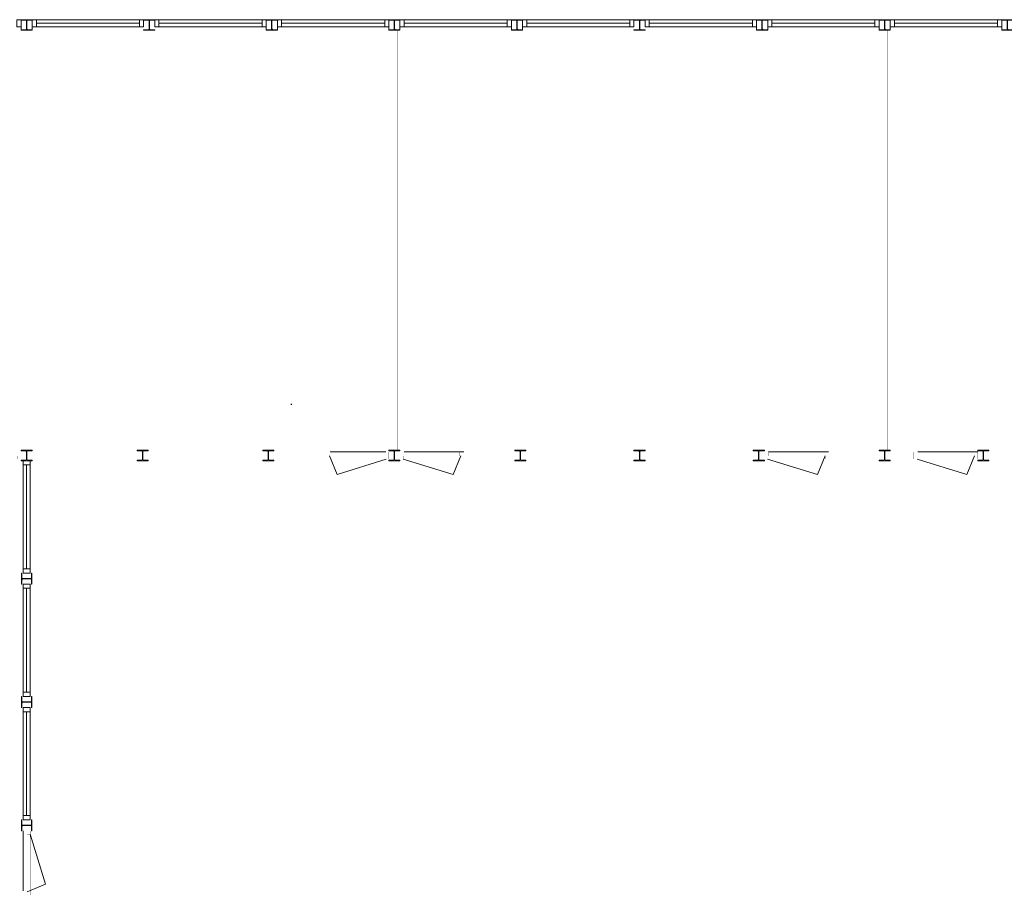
# Model space of a CAD drawing. Header units: millimetres. Extents: x 0 to 168869, y 0 to 118900.
# Tile 14 of 17: x 135229 to 151133, y 19943 to 34063. Entities that reach past the tile are written whole.
import ezdxf

# ---------------------------------------------------------------- set-up
doc = ezdxf.new("R2010")
doc.units = ezdxf.units.MM
doc.header["$MEASUREMENT"] = 0
for name, color, linetype in [('Binnenkozijn', 4, 'CONTINUOUS'), ('Binnenmuur', 1, 'CONTINUOUS'), ('Buitenmuur', 1, 'CONTINUOUS'), ('Profiel', 5, 'CONTINUOUS'), ('Timmerwerk', 5, 'CONTINUOUS'), ('wandopeningen binnen', 4, 'CONTINUOUS'), ('wandopeningen buiten', 4, 'CONTINUOUS')]:
    doc.layers.add(name, color=color, linetype=linetype)

msp = doc.modelspace()

# ---------------------------------------------------------------- linework, layer by layer
at = {"layer": 'Binnenkozijn', "lineweight": 0}
for p, q in [((135498.696, 34006.127), (137164.696, 34006.127)), ((137164.696, 33949.127), (135498.696, 33949.127)), ((137478.696, 34006.127), (139144.696, 34006.127)), ((139144.696, 33949.127), (137478.696, 33949.127)), ((139458.696, 34006.127), (141124.696, 34006.127)), ((141124.696, 33949.127), (139458.696, 33949.127)), ((141438.696, 34006.127), (143104.696, 34006.127)), ((143104.696, 33949.127), (141438.696, 33949.127)), ((143418.696, 34006.127), (145084.696, 34006.127)), ((145084.696, 33949.127), (143418.696, 33949.127)), ((145398.696, 34006.127), (147064.696, 34006.127)), ((147064.696, 33949.127), (145398.696, 33949.127)), ((147378.696, 34006.127), (149044.696, 34006.127)), ((149044.696, 33949.127), (147378.696, 33949.127)), ((149358.696, 34006.127), (151024.696, 34006.127)), ((151024.696, 33949.127), (149358.696, 33949.127)), ((135341.696, 25186.627), (135341.696, 26866.627)), ((135398.696, 26866.627), (135398.696, 25186.627)), ((135341.696, 23192.626), (135341.696, 24872.626)), ((135398.696, 24872.626), (135398.696, 23192.626)), ((135341.696, 21198.626), (135341.696, 22878.626)), ((135398.696, 22878.626), (135398.696, 21198.626))]:
    msp.add_line(p, q, dxfattribs=at)
for points in [[(135184.696, 34063.127), (135251.696, 34063.127), (135251.696, 33949.127), (135184.696, 33949.127), (135184.696, 34063.127)], [(135431.696, 34063.127), (135498.696, 34063.127), (135498.696, 33949.127), (135431.696, 33949.127), (135431.696, 34063.127)], [(135498.696, 34063.127), (137164.696, 34063.127)], [(137164.696, 34063.127), (137231.696, 34063.127), (137231.696, 33949.127), (137164.696, 33949.127), (137164.696, 34063.127)], [(137411.696, 34063.127), (137478.696, 34063.127), (137478.696, 33949.127), (137411.696, 33949.127), (137411.696, 34063.127)], [(137478.696, 34063.127), (139144.696, 34063.127)], [(139144.696, 34063.127), (139211.696, 34063.127), (139211.696, 33949.127), (139144.696, 33949.127), (139144.696, 34063.127)], [(139391.696, 34063.127), (139458.696, 34063.127), (139458.696, 33949.127), (139391.696, 33949.127), (139391.696, 34063.127)], [(139458.696, 34063.127), (141124.696, 34063.127)], [(141124.696, 34063.127), (141191.696, 34063.127), (141191.696, 33949.127), (141124.696, 33949.127), (141124.696, 34063.127)], [(141371.696, 34063.127), (141438.696, 34063.127), (141438.696, 33949.127), (141371.696, 33949.127), (141371.696, 34063.127)], [(141438.696, 34063.127), (143104.696, 34063.127)], [(143104.696, 34063.127), (143171.696, 34063.127), (143171.696, 33949.127), (143104.696, 33949.127), (143104.696, 34063.127)], [(143351.696, 34063.127), (143418.696, 34063.127), (143418.696, 33949.127), (143351.696, 33949.127), (143351.696, 34063.127)], [(143418.696, 34063.127), (145084.696, 34063.127)], [(145084.696, 34063.127), (145151.696, 34063.127), (145151.696, 33949.127), (145084.696, 33949.127), (145084.696, 34063.127)], [(145331.696, 34063.127), (145398.696, 34063.127), (145398.696, 33949.127), (145331.696, 33949.127), (145331.696, 34063.127)], [(145398.696, 34063.127), (147064.696, 34063.127)], [(147064.696, 34063.127), (147131.696, 34063.127), (147131.696, 33949.127), (147064.696, 33949.127), (147064.696, 34063.127)], [(147311.696, 34063.127), (147378.696, 34063.127), (147378.696, 33949.127), (147311.696, 33949.127), (147311.696, 34063.127)], [(147378.696, 34063.127), (149044.696, 34063.127)], [(149044.696, 34063.127), (149111.696, 34063.127), (149111.696, 33949.127), (149044.696, 33949.127), (149044.696, 34063.127)], [(149291.696, 34063.127), (149358.696, 34063.127), (149358.696, 33949.127), (149291.696, 33949.127), (149291.696, 34063.127)], [(149358.696, 34063.127), (151024.696, 34063.127)], [(151024.696, 34063.127), (151091.696, 34063.127), (151091.696, 33949.127), (151024.696, 33949.127), (151024.696, 34063.127)], [(135284.696, 26866.627), (135284.696, 26933.627), (135398.696, 26933.627), (135398.696, 26866.627), (135284.696, 26866.627)], [(135284.696, 25186.627), (135284.696, 26866.627)], [(135284.696, 25119.627), (135284.696, 25186.627), (135398.696, 25186.627), (135398.696, 25119.627), (135284.696, 25119.627)], [(135284.696, 24872.626), (135284.696, 24939.626), (135398.696, 24939.626), (135398.696, 24872.626), (135284.696, 24872.626)], [(135284.696, 23192.626), (135284.696, 24872.626)], [(135284.696, 23125.626), (135284.696, 23192.626), (135398.696, 23192.626), (135398.696, 23125.626), (135284.696, 23125.626)], [(135284.696, 22878.626), (135284.696, 22945.626), (135398.696, 22945.626), (135398.696, 22878.626), (135284.696, 22878.626)], [(135284.696, 21198.626), (135284.696, 22878.626)], [(135284.696, 21131.626), (135284.696, 21198.626), (135398.696, 21198.626), (135398.696, 21131.626), (135284.696, 21131.626)]]:
    msp.add_lwpolyline(points, dxfattribs=at)
at = {"layer": 'Binnenmuur'}
msp.add_line((139612.732, 27856.194), (139612.732, 27839.194), dxfattribs=at)
at = {"layer": 'Binnenmuur', "lineweight": 0, "const_width": 0.8}
for points in [[(135391.696, 27104.627), (135391.696, 27104.627), (135391.696, 33892.126), (135291.696, 33892.126), (135291.696, 27104.627), (135391.696, 27104.627)], [(141331.696, 27104.627), (141331.696, 27104.627), (141331.696, 33892.126), (141231.696, 33892.126), (141231.696, 27104.627), (141331.696, 27104.627)], [(145291.696, 27104.627), (145291.696, 27104.627), (145291.696, 33892.126), (145191.696, 33892.126), (145191.696, 27104.627), (145291.696, 27104.627)], [(149251.696, 27104.627), (149251.696, 27104.627), (149251.696, 33892.126), (149151.696, 33892.126), (149151.696, 27104.627), (149251.696, 27104.627)]]:
    msp.add_lwpolyline(points, dxfattribs=at)
at = {"layer": 'Buitenmuur', "lineweight": 0, "const_width": 0.8}
for points in [[(137213.696, 26969.127), (135344.696, 26969.127), (135344.696, 27069.127), (137213.696, 27069.127), (137213.696, 26969.127)], [(139243.696, 26969.127), (137219.696, 26969.127), (137219.696, 27069.127), (139243.696, 27069.127), (139243.696, 26969.127)], [(140176.696, 26969.127), (139249.696, 26969.127), (139249.696, 27069.127), (140176.696, 27069.127), (140176.696, 26969.127)], [(143312.696, 26969.127), (142405.696, 26969.127), (142405.696, 27069.127), (143312.696, 27069.127), (143312.696, 26969.127)], [(145238.696, 26969.126), (143318.696, 26969.126), (143318.696, 27069.126), (145238.696, 27069.126), (145238.696, 26969.126)], [(147164.696, 26969.127), (145244.696, 26969.126), (145244.696, 27069.126), (147164.696, 27069.127), (147164.696, 26969.127)], [(149198.696, 26969.127), (148291.696, 26969.126), (148291.696, 27069.126), (149198.696, 27069.127), (149198.696, 26969.127)], [(149671.696, 26969.127), (149204.696, 26969.127), (149204.696, 27069.127), (149671.696, 27069.127), (149671.696, 26969.127)], [(153158.696, 26969.127), (150798.696, 26969.127), (150798.696, 27069.127), (153158.696, 27069.127), (153158.696, 26969.127)]]:
    msp.add_lwpolyline(points, dxfattribs=at)
at = {"layer": 'Profiel', "lineweight": 0}
for points in [[(135251.696, 34063.127), (135251.696, 34053.627), (135323.696, 34053.627, -0.414213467), (135338.696, 34038.627), (135338.696, 33916.627, -0.414213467), (135323.696, 33901.627), (135251.696, 33901.627), (135251.696, 33892.127), (135431.696, 33892.126), (135431.696, 33901.626), (135359.696, 33901.626, -0.41421385), (135344.696, 33916.626), (135344.696, 34038.626, -0.414213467), (135359.696, 34053.626), (135431.696, 34053.626), (135431.696, 34063.127)], [(137231.696, 34063.127), (137231.696, 34053.627), (137303.696, 34053.627, -0.414213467), (137318.696, 34038.627), (137318.696, 33916.627, -0.414213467), (137303.696, 33901.627), (137231.696, 33901.627), (137231.696, 33892.127), (137411.696, 33892.126), (137411.696, 33901.626), (137339.696, 33901.626, -0.41421385), (137324.696, 33916.626), (137324.696, 34038.626, -0.414213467), (137339.696, 34053.626), (137411.696, 34053.626), (137411.696, 34063.127)], [(139211.696, 34063.127), (139211.696, 34053.627), (139283.696, 34053.627, -0.414213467), (139298.696, 34038.627), (139298.696, 33916.627, -0.414213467), (139283.696, 33901.627), (139211.696, 33901.627), (139211.696, 33892.127), (139391.696, 33892.126), (139391.696, 33901.626), (139319.696, 33901.626, -0.41421385), (139304.696, 33916.626), (139304.696, 34038.626, -0.414213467), (139319.696, 34053.626), (139391.696, 34053.626), (139391.696, 34063.127)], [(141191.696, 34063.127), (141191.696, 34053.627), (141263.696, 34053.627, -0.414213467), (141278.696, 34038.627), (141278.696, 33916.627, -0.414213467), (141263.696, 33901.627), (141191.696, 33901.627), (141191.696, 33892.127), (141371.696, 33892.126), (141371.696, 33901.626), (141299.696, 33901.626, -0.41421385), (141284.696, 33916.626), (141284.696, 34038.626, -0.414213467), (141299.696, 34053.626), (141371.696, 34053.626), (141371.696, 34063.127)], [(143171.696, 34063.127), (143171.696, 34053.627), (143243.696, 34053.627, -0.414213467), (143258.696, 34038.627), (143258.696, 33916.627, -0.414213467), (143243.696, 33901.627), (143171.696, 33901.627), (143171.696, 33892.127), (143351.696, 33892.126), (143351.696, 33901.626), (143279.696, 33901.626, -0.41421385), (143264.696, 33916.626), (143264.696, 34038.626, -0.414213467), (143279.696, 34053.626), (143351.696, 34053.626), (143351.696, 34063.127)], [(145151.696, 34063.127), (145151.696, 34053.627), (145223.696, 34053.627, -0.414213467), (145238.696, 34038.627), (145238.696, 33916.627, -0.414213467), (145223.696, 33901.627), (145151.696, 33901.627), (145151.696, 33892.127), (145331.696, 33892.126), (145331.696, 33901.626), (145259.696, 33901.626, -0.41421385), (145244.696, 33916.626), (145244.696, 34038.626, -0.414213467), (145259.696, 34053.626), (145331.696, 34053.626), (145331.696, 34063.127)], [(147131.696, 34063.127), (147131.696, 34053.627), (147203.696, 34053.627, -0.414213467), (147218.696, 34038.627), (147218.696, 33916.627, -0.414213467), (147203.696, 33901.627), (147131.696, 33901.627), (147131.696, 33892.127), (147311.696, 33892.126), (147311.696, 33901.626), (147239.696, 33901.626, -0.41421385), (147224.696, 33916.626), (147224.696, 34038.626, -0.414213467), (147239.696, 34053.626), (147311.696, 34053.626), (147311.696, 34063.127)], [(149111.696, 34063.127), (149111.696, 34053.627), (149183.696, 34053.627, -0.414213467), (149198.696, 34038.627), (149198.696, 33916.627, -0.414213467), (149183.696, 33901.627), (149111.696, 33901.627), (149111.696, 33892.127), (149291.696, 33892.126), (149291.696, 33901.626), (149219.696, 33901.626, -0.41421385), (149204.696, 33916.626), (149204.696, 34038.626, -0.414213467), (149219.696, 34053.626), (149291.696, 34053.626), (149291.696, 34063.127)], [(151091.696, 34063.127), (151091.696, 34053.627), (151163.696, 34053.627, -0.414213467), (151178.696, 34038.627), (151178.696, 33916.627, -0.414213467), (151163.696, 33901.627), (151091.696, 33901.627), (151091.696, 33892.127), (151271.696, 33892.126), (151271.696, 33901.626), (151199.696, 33901.626, -0.41421385), (151184.696, 33916.626), (151184.696, 34038.626, -0.414213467), (151199.696, 34053.626), (151271.696, 34053.626), (151271.696, 34063.127)], [(135431.696, 26933.627), (135431.696, 26943.127), (135359.696, 26943.127, -0.414213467), (135344.696, 26958.127), (135344.696, 27080.127, -0.414213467), (135359.696, 27095.127), (135431.696, 27095.127), (135431.696, 27104.627), (135251.696, 27104.627), (135251.696, 27095.127), (135323.696, 27095.127, -0.41421385), (135338.696, 27080.127), (135338.696, 26958.127, -0.414213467), (135323.696, 26943.127), (135251.696, 26943.127), (135251.696, 26933.627)], [(137306.696, 26933.627), (137306.696, 26943.127), (137234.696, 26943.127, -0.414213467), (137219.696, 26958.127), (137219.696, 27080.127, -0.414213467), (137234.696, 27095.127), (137306.696, 27095.127), (137306.696, 27104.627), (137126.696, 27104.627), (137126.696, 27095.127), (137198.696, 27095.127, -0.41421385), (137213.696, 27080.127), (137213.696, 26958.127, -0.414213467), (137198.696, 26943.127), (137126.696, 26943.127), (137126.696, 26933.627)], [(139336.696, 26933.627), (139336.696, 26943.127), (139264.696, 26943.127, -0.414213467), (139249.696, 26958.127), (139249.696, 27080.127, -0.414213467), (139264.696, 27095.127), (139336.696, 27095.127), (139336.696, 27104.627), (139156.696, 27104.627), (139156.696, 27095.127), (139228.696, 27095.127, -0.41421385), (139243.696, 27080.127), (139243.696, 26958.127, -0.414213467), (139228.696, 26943.127), (139156.696, 26943.127), (139156.696, 26933.627)], [(141371.696, 26933.627), (141371.696, 26943.127), (141299.696, 26943.127, -0.414213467), (141284.696, 26958.127), (141284.696, 27080.127, -0.414213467), (141299.696, 27095.127), (141371.696, 27095.127), (141371.696, 27104.627), (141191.696, 27104.627), (141191.696, 27095.127), (141263.696, 27095.127, -0.41421385), (141278.696, 27080.127), (141278.696, 26958.127, -0.414213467), (141263.696, 26943.127), (141191.696, 26943.127), (141191.696, 26933.627)], [(143405.696, 26933.626), (143405.696, 26943.126), (143333.696, 26943.126, -0.414213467), (143318.696, 26958.126), (143318.696, 27080.126, -0.414213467), (143333.696, 27095.126), (143405.696, 27095.126), (143405.696, 27104.626), (143225.696, 27104.627), (143225.696, 27095.127), (143297.696, 27095.127, -0.41421385), (143312.696, 27080.127), (143312.696, 26958.127, -0.414213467), (143297.696, 26943.127), (143225.696, 26943.127), (143225.696, 26933.626)], [(145331.696, 26933.627), (145331.696, 26943.127), (145259.696, 26943.127, -0.414213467), (145244.696, 26958.127), (145244.696, 27080.127, -0.414213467), (145259.696, 27095.127), (145331.696, 27095.127), (145331.696, 27104.627), (145151.696, 27104.627), (145151.696, 27095.127), (145223.696, 27095.127, -0.41421385), (145238.696, 27080.127), (145238.696, 26958.127, -0.414213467), (145223.696, 26943.127), (145151.696, 26943.127), (145151.696, 26933.627)], [(147257.696, 26933.626), (147257.696, 26943.126), (147185.696, 26943.126, -0.414213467), (147170.696, 26958.126), (147170.696, 27080.126, -0.414213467), (147185.696, 27095.126), (147257.696, 27095.126), (147257.696, 27104.626), (147077.696, 27104.627), (147077.696, 27095.127), (147149.696, 27095.127, -0.41421385), (147164.696, 27080.127), (147164.696, 26958.127, -0.414213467), (147149.696, 26943.127), (147077.696, 26943.127), (147077.696, 26933.626)], [(149291.696, 26933.627), (149291.696, 26943.127), (149219.696, 26943.127, -0.414213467), (149204.696, 26958.127), (149204.696, 27080.127, -0.414213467), (149219.696, 27095.127), (149291.696, 27095.127), (149291.696, 27104.627), (149111.696, 27104.627), (149111.696, 27095.127), (149183.696, 27095.127, -0.41421385), (149198.696, 27080.127), (149198.696, 26958.127, -0.414213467), (149183.696, 26943.127), (149111.696, 26943.127), (149111.696, 26933.627)], [(150885.696, 26933.627), (150885.696, 26943.127), (150813.696, 26943.127, -0.414213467), (150798.696, 26958.127), (150798.696, 27080.127, -0.414213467), (150813.696, 27095.127), (150885.696, 27095.127), (150885.696, 27104.627), (150705.696, 27104.627), (150705.696, 27095.127), (150777.696, 27095.127, -0.41421385), (150792.696, 27080.127), (150792.696, 26958.127, -0.414213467), (150777.696, 26943.127), (150705.696, 26943.127), (150705.696, 26933.627)], [(135427.196, 25119.626), (135417.696, 25119.626), (135417.696, 25047.626, -0.414213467), (135402.696, 25032.626), (135280.696, 25032.627, -0.414213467), (135265.696, 25047.627), (135265.696, 25119.627), (135256.196, 25119.627), (135256.196, 24939.626), (135265.696, 24939.626), (135265.696, 25011.626, -0.41421385), (135280.696, 25026.626), (135402.696, 25026.626, -0.414213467), (135417.696, 25011.626), (135417.696, 24939.626), (135427.196, 24939.626)], [(135427.196, 23125.626), (135417.696, 23125.626), (135417.696, 23053.626, -0.414213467), (135402.696, 23038.626), (135280.696, 23038.626, -0.414213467), (135265.696, 23053.626), (135265.696, 23125.626), (135256.196, 23125.626), (135256.196, 22945.626), (135265.696, 22945.626), (135265.696, 23017.626, -0.41421385), (135280.696, 23032.626), (135402.696, 23032.626, -0.414213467), (135417.696, 23017.626), (135417.696, 22945.626), (135427.196, 22945.626)], [(135427.196, 21131.626), (135417.696, 21131.626), (135417.696, 21059.626, -0.414213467), (135402.696, 21044.626), (135280.696, 21044.626, -0.414213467), (135265.696, 21059.626), (135265.696, 21131.626), (135256.196, 21131.626), (135256.196, 20951.626), (135265.696, 20951.626), (135265.696, 21023.626, -0.41421385), (135280.696, 21038.626), (135402.696, 21038.626, -0.414213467), (135417.696, 21023.626), (135417.696, 20951.626), (135427.196, 20951.626)]]:
    msp.add_lwpolyline(points, format="xyb", close=True, dxfattribs=at)
at = {"layer": 'Timmerwerk', "lineweight": 0}
for p, q in [((135251.696, 33901.627), (135251.696, 33949.127)), ((135431.696, 33901.626), (135431.696, 33949.127)), ((139211.696, 33901.627), (139211.696, 33949.127)), ((139391.696, 33901.626), (139391.696, 33949.127)), ((141191.696, 33901.627), (141191.696, 33949.127)), ((141371.696, 33901.626), (141371.696, 33949.127)), ((143171.696, 33901.627), (143171.696, 33949.127)), ((143351.696, 33901.626), (143351.696, 33949.127)), ((147131.696, 33901.627), (147131.696, 33949.127)), ((147311.696, 33901.626), (147311.696, 33949.127)), ((149111.696, 33901.627), (149111.696, 33949.127)), ((149291.696, 33901.626), (149291.696, 33949.127)), ((151091.696, 33901.627), (151091.696, 33949.127))]:
    msp.add_line(p, q, dxfattribs=at)
at = {"layer": 'wandopeningen binnen', "lineweight": 0}
for p, q in [((141143.696, 27076.127), (140243.696, 27076.127)), ((142405.696, 27076.127), (141438.696, 27076.127)), ((148291.696, 27076.126), (147324.696, 27076.126)), ((150705.696, 27076.127), (149738.696, 27076.127)), ((135284.696, 20951.625), (135284.696, 19984.625))]:
    msp.add_line(p, q, dxfattribs=at)
at = {"layer": 'wandopeningen buiten', "lineweight": 0}
for p, q in [((140236.196, 27012.127), (140359.276, 26711.827)), ((140359.276, 26711.827), (141147.196, 26962.127)), ((142230.616, 26711.827), (141423.696, 26962.127)), ((142353.696, 27012.127), (142230.616, 26711.827)), ((148116.616, 26711.827), (147309.696, 26962.126)), ((148239.696, 27012.126), (148116.616, 26711.827)), ((150530.616, 26711.827), (149723.696, 26962.127)), ((150653.696, 27012.127), (150530.616, 26711.827)), ((135648.995, 20092.705), (135398.696, 20899.625)), ((135348.696, 19969.625), (135648.995, 20092.705))]:
    msp.add_line(p, q, dxfattribs=at)
at = {"layer": 'wandopeningen buiten', "lineweight": 0, "const_width": 0.8}
for points in [[(135251.696, 27076.127), (135251.696, 26962.127), (135199.696, 26962.127), (135199.696, 27012.127), (135184.696, 27012.127), (135184.696, 27076.127), (135251.696, 27076.127)], [(140176.696, 27076.127), (140176.696, 26962.127), (140228.696, 26962.127), (140228.696, 27012.127), (140243.696, 27012.127), (140243.696, 27076.127), (140176.696, 27076.127)], [(140366.355, 27076.127), (141143.696, 27076.127)], [(141191.696, 27076.127), (141191.696, 26962.127), (141139.696, 26962.127), (141139.696, 27012.127), (141124.696, 27012.127), (141124.696, 27076.127), (141191.696, 27076.127)], [(141371.696, 27076.127), (141371.696, 26962.127), (141423.696, 26962.127), (141423.696, 27012.127), (141438.696, 27012.127), (141438.696, 27076.127), (141371.696, 27076.127)], [(141561.356, 27076.127), (142338.696, 27076.127)], [(142405.696, 27076.127), (142405.696, 26962.127), (142353.696, 26962.127), (142353.696, 27012.127), (142338.696, 27012.127), (142338.696, 27076.127), (142405.696, 27076.127)], [(147257.696, 27076.126), (147257.696, 26962.126), (147309.696, 26962.126), (147309.696, 27012.126), (147324.696, 27012.126), (147324.696, 27076.126), (147257.696, 27076.126)], [(147447.356, 27076.126), (148224.696, 27076.126)], [(148291.696, 27076.126), (148291.696, 26962.126), (148239.696, 26962.126), (148239.696, 27012.126), (148224.696, 27012.126), (148224.696, 27076.126), (148291.696, 27076.126)], [(149671.696, 27076.127), (149671.696, 26962.127), (149723.696, 26962.127), (149723.696, 27012.127), (149738.696, 27012.127), (149738.696, 27076.127), (149671.696, 27076.127)], [(149861.355, 27076.127), (150638.696, 27076.127)], [(150705.696, 27076.127), (150705.696, 26962.127), (150653.696, 26962.127), (150653.696, 27012.127), (150638.696, 27012.127), (150638.696, 27076.127), (150705.696, 27076.127)], [(140228.696, 26962.127), (140228.696, 27012.127), (141139.696, 27012.127), (141139.696, 26962.127), (140228.696, 26962.127)], [(141423.696, 26962.127), (141423.696, 27012.127), (142353.696, 27012.127), (142353.696, 26962.127), (141423.696, 26962.127)], [(147309.696, 26962.126), (147309.696, 27012.126), (148239.696, 27012.126), (148239.696, 26962.126), (147309.696, 26962.126)], [(149723.696, 26962.127), (149723.696, 27012.127), (150653.696, 27012.127), (150653.696, 26962.127), (149723.696, 26962.127)], [(135284.696, 20951.625), (135398.696, 20951.625), (135398.696, 20899.625), (135348.696, 20899.625), (135348.696, 20884.625), (135284.696, 20884.625), (135284.696, 20951.625)], [(135284.696, 20107.285), (135284.696, 20884.625)], [(135398.696, 19969.625), (135348.696, 19969.625), (135348.696, 20899.625), (135398.696, 20899.625), (135398.696, 19969.625)], [(135284.696, 19917.625), (135398.696, 19917.625), (135398.696, 19969.625), (135348.696, 19969.625), (135348.696, 19984.625), (135284.696, 19984.625), (135284.696, 19917.625)]]:
    msp.add_lwpolyline(points, dxfattribs=at)

doc.saveas('drawing.dxf')
